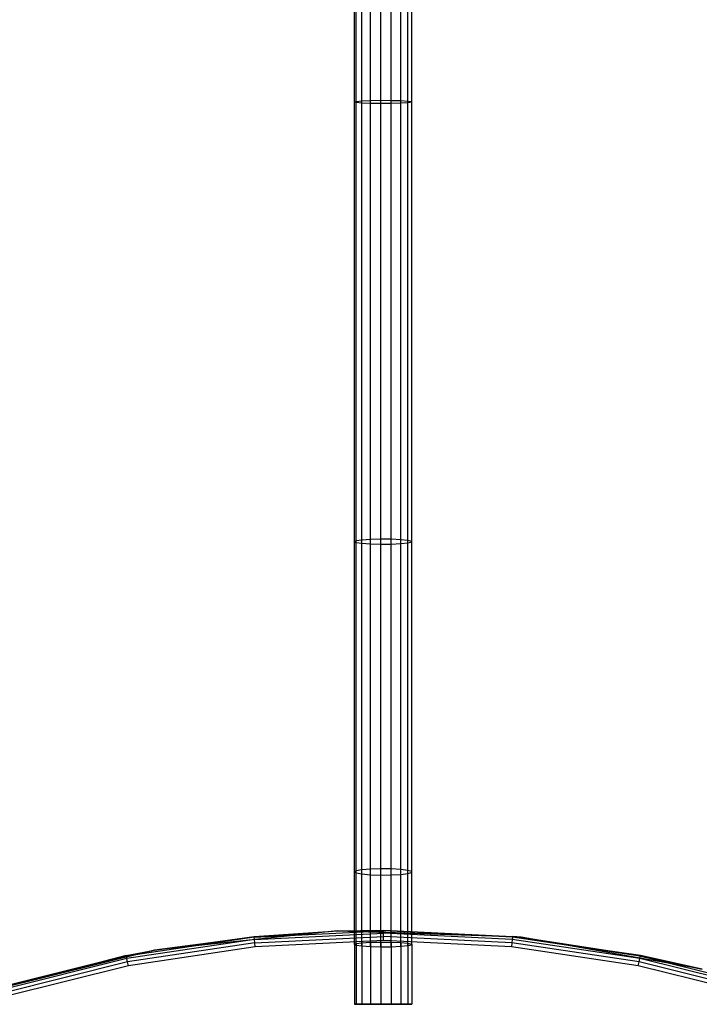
# Model space of a CAD drawing. Extents: x 3 to 49, y 3 to 103.
# Tile 65 of 101: x 22.59 to 29.04, y 37.84 to 47.18. Entities that reach past the tile are written whole.
import ezdxf

# ---------------------------------------------------------------- set-up
doc = ezdxf.new("R2010")
doc.units = 0
doc.header["$LTSCALE"] = 2.54
doc.layers.get('0').update_dxf_attribs({"linetype": 'CONTINUOUS'})

# ---------------------------------------------------------------- blocks, each defined once
blk = doc.blocks.new('HOTEL-MOOD-11782-11790_STL')
at = {"color": 0}
for p, q in [((25.7648, 46.4027, 1.0337), (25.7648, 52.0797, 0.8187)), ((25.7648, 46.4027, 1.0337), (25.7648, 52.0797, 0.8187)), ((25.7834, 46.4082, 1.1329), (25.7834, 52.082, 0.918)), ((25.7834, 46.4082, 1.1329), (25.7834, 52.082, 0.918)), ((25.7834, 46.3972, 0.9345), (25.7834, 52.0773, 0.7194)), ((25.7834, 46.3972, 0.9345), (25.7834, 52.0773, 0.7194)), ((25.8366, 46.4129, 1.2187), (25.8366, 52.0841, 1.0039)), ((25.8366, 46.4129, 1.2187), (25.8366, 52.0841, 1.0039)), ((25.8366, 46.3924, 0.8487), (25.8366, 52.0752, 0.6335)), ((25.8366, 46.3924, 0.8487), (25.8366, 52.0752, 0.6335)), ((25.9173, 46.4163, 1.2795), (25.9173, 52.0855, 1.0648)), ((25.9173, 46.4163, 1.2795), (25.9173, 52.0855, 1.0648)), ((25.9173, 46.389, 0.7879), (25.9173, 52.0738, 0.5726)), ((25.9173, 46.389, 0.7879), (25.9173, 52.0738, 0.5726)), ((26.0145, 46.4179, 1.3071), (26.0145, 52.0862, 1.0924)), ((26.0145, 46.4179, 1.3071), (26.0145, 52.0862, 1.0924)), ((26.0145, 46.3875, 0.7603), (26.0145, 52.0731, 0.5449)), ((26.0145, 46.3875, 0.7603), (26.0145, 52.0731, 0.5449)), ((26.1151, 46.4173, 1.2978), (26.1151, 52.086, 1.0831)), ((26.1151, 46.4173, 1.2978), (26.1151, 52.086, 1.0831)), ((26.1151, 46.388, 0.7696), (26.1151, 52.0733, 0.5543)), ((26.1151, 46.388, 0.7696), (26.1151, 52.0733, 0.5543)), ((26.2056, 46.4148, 1.2528), (26.2056, 52.0849, 1.0381)), ((26.2056, 46.4148, 1.2528), (26.2056, 52.0849, 1.0381)), ((26.2056, 46.3905, 0.8146), (26.2056, 52.0744, 0.5993)), ((26.2056, 46.3905, 0.8146), (26.2056, 52.0744, 0.5993)), ((26.2736, 46.4107, 1.1782), (26.2736, 52.0831, 0.9634)), ((26.2736, 46.4107, 1.1782), (26.2736, 52.0831, 0.9634)), ((26.2736, 46.3947, 0.8891), (26.2736, 52.0762, 0.674)), ((26.2736, 46.3947, 0.8891), (26.2736, 52.0762, 0.674)), ((26.3102, 46.4055, 1.0841), (26.3102, 52.0809, 0.8692)), ((26.3102, 46.4055, 1.0841), (26.3102, 52.0809, 0.8692)), ((26.3102, 46.3999, 0.9832), (26.3102, 52.0784, 0.7682)), ((26.3102, 46.3999, 0.9832), (26.3102, 52.0784, 0.7682)), ((25.7648, 46.4027, 1.0337), (25.7834, 46.4082, 1.1329)), ((25.7648, 46.4027, 1.0337), (25.7834, 46.4082, 1.1329)), ((25.7834, 46.3972, 0.9345), (25.7648, 46.4027, 1.0337)), ((25.7648, 42.2281, 1.3479), (25.7648, 46.4027, 1.0337)), ((25.7648, 42.2281, 1.3479), (25.7648, 46.4027, 1.0337)), ((25.7834, 46.3972, 0.9345), (25.7648, 46.4027, 1.0337)), ((25.7834, 46.4082, 1.1329), (25.8366, 46.4129, 1.2187)), ((25.7834, 46.4082, 1.1329), (25.8366, 46.4129, 1.2187)), ((25.7834, 42.2379, 1.4468), (25.7834, 46.4082, 1.1329)), ((25.7834, 42.2379, 1.4468), (25.7834, 46.4082, 1.1329)), ((25.8366, 46.3924, 0.8487), (25.7834, 46.3972, 0.9345)), ((25.7834, 42.2184, 1.249), (25.7834, 46.3972, 0.9345)), ((25.8366, 46.3924, 0.8487), (25.7834, 46.3972, 0.9345)), ((25.7834, 42.2184, 1.249), (25.7834, 46.3972, 0.9345)), ((25.8366, 46.4129, 1.2187), (25.9173, 46.4163, 1.2795)), ((25.8366, 46.4129, 1.2187), (25.9173, 46.4163, 1.2795)), ((25.8366, 42.2463, 1.5323), (25.8366, 46.4129, 1.2187)), ((25.8366, 42.2463, 1.5323), (25.8366, 46.4129, 1.2187)), ((25.9173, 46.389, 0.7879), (25.8366, 46.3924, 0.8487)), ((25.8366, 42.2099, 1.1635), (25.8366, 46.3924, 0.8487)), ((25.9173, 46.389, 0.7879), (25.8366, 46.3924, 0.8487)), ((25.8366, 42.2099, 1.1635), (25.8366, 46.3924, 0.8487)), ((25.9173, 46.4163, 1.2795), (26.0145, 46.4179, 1.3071)), ((25.9173, 46.4163, 1.2795), (26.0145, 46.4179, 1.3071)), ((25.9173, 42.2523, 1.5929), (25.9173, 46.4163, 1.2795)), ((25.9173, 42.2523, 1.5929), (25.9173, 46.4163, 1.2795)), ((26.0145, 46.3875, 0.7603), (25.9173, 46.389, 0.7879)), ((25.9173, 42.2039, 1.1029), (25.9173, 46.389, 0.7879)), ((26.0145, 46.3875, 0.7603), (25.9173, 46.389, 0.7879)), ((25.9173, 42.2039, 1.1029), (25.9173, 46.389, 0.7879)), ((26.0145, 46.4179, 1.3071), (26.1151, 46.4173, 1.2978)), ((26.0145, 42.255, 1.6204), (26.0145, 46.4179, 1.3071)), ((26.0145, 46.4179, 1.3071), (26.1151, 46.4173, 1.2978)), ((26.0145, 42.255, 1.6204), (26.0145, 46.4179, 1.3071)), ((26.1151, 46.388, 0.7696), (26.0145, 46.3875, 0.7603)), ((26.1151, 46.388, 0.7696), (26.0145, 46.3875, 0.7603)), ((26.0145, 42.2012, 1.0754), (26.0145, 46.3875, 0.7603)), ((26.0145, 42.2012, 1.0754), (26.0145, 46.3875, 0.7603)), ((26.1151, 46.4173, 1.2978), (26.2056, 46.4148, 1.2528)), ((26.1151, 42.2541, 1.6111), (26.1151, 46.4173, 1.2978)), ((26.1151, 46.4173, 1.2978), (26.2056, 46.4148, 1.2528)), ((26.1151, 42.2541, 1.6111), (26.1151, 46.4173, 1.2978)), ((26.2056, 46.3905, 0.8146), (26.1151, 46.388, 0.7696)), ((26.2056, 46.3905, 0.8146), (26.1151, 46.388, 0.7696)), ((26.1151, 42.2021, 1.0847), (26.1151, 46.388, 0.7696)), ((26.1151, 42.2021, 1.0847), (26.1151, 46.388, 0.7696)), ((26.2056, 46.4148, 1.2528), (26.2736, 46.4107, 1.1782)), ((26.2056, 42.2497, 1.5663), (26.2056, 46.4148, 1.2528)), ((26.2056, 46.4148, 1.2528), (26.2736, 46.4107, 1.1782)), ((26.2056, 42.2497, 1.5663), (26.2056, 46.4148, 1.2528)), ((26.2736, 46.3947, 0.8891), (26.2056, 46.3905, 0.8146)), ((26.2736, 46.3947, 0.8891), (26.2056, 46.3905, 0.8146)), ((26.2056, 42.2066, 1.1295), (26.2056, 46.3905, 0.8146)), ((26.2056, 42.2066, 1.1295), (26.2056, 46.3905, 0.8146)), ((26.2736, 46.4107, 1.1782), (26.3102, 46.4055, 1.0841)), ((26.2736, 42.2423, 1.492), (26.2736, 46.4107, 1.1782)), ((26.2736, 46.4107, 1.1782), (26.3102, 46.4055, 1.0841)), ((26.2736, 42.2423, 1.492), (26.2736, 46.4107, 1.1782)), ((26.3102, 46.3999, 0.9832), (26.2736, 46.3947, 0.8891)), ((26.3102, 46.3999, 0.9832), (26.2736, 46.3947, 0.8891)), ((26.2736, 42.2139, 1.2038), (26.2736, 46.3947, 0.8891)), ((26.2736, 42.2139, 1.2038), (26.2736, 46.3947, 0.8891)), ((26.3102, 42.2331, 1.3982), (26.3102, 46.4055, 1.0841)), ((26.3102, 42.2331, 1.3982), (26.3102, 46.4055, 1.0841)), ((26.3102, 42.2232, 1.2976), (26.3102, 46.3999, 0.9832)), ((26.3102, 42.2232, 1.2976), (26.3102, 46.3999, 0.9832)), ((25.8366, 42.2463, 1.5323), (25.9173, 42.2523, 1.5929)), ((25.8366, 42.2463, 1.5323), (25.9173, 42.2523, 1.5929)), ((25.9173, 42.2523, 1.5929), (26.0145, 42.255, 1.6204)), ((25.9173, 42.2523, 1.5929), (26.0145, 42.255, 1.6204)), ((25.9173, 39.1232, 1.9574), (25.9173, 42.2523, 1.5929)), ((25.9173, 39.1232, 1.9574), (25.9173, 42.2523, 1.5929)), ((26.0145, 42.255, 1.6204), (26.1151, 42.2541, 1.6111)), ((26.0145, 39.1266, 1.9849), (26.0145, 42.255, 1.6204)), ((26.0145, 42.255, 1.6204), (26.1151, 42.2541, 1.6111)), ((26.0145, 39.1266, 1.9849), (26.0145, 42.255, 1.6204)), ((26.1151, 42.2541, 1.6111), (26.2056, 42.2497, 1.5663)), ((26.1151, 39.1255, 1.9756), (26.1151, 42.2541, 1.6111)), ((26.1151, 42.2541, 1.6111), (26.2056, 42.2497, 1.5663)), ((26.1151, 39.1255, 1.9756), (26.1151, 42.2541, 1.6111)), ((26.2056, 42.2497, 1.5663), (26.2736, 42.2423, 1.492)), ((26.2056, 39.12, 1.9309), (26.2056, 42.2497, 1.5663)), ((26.2056, 42.2497, 1.5663), (26.2736, 42.2423, 1.492)), ((26.2056, 39.12, 1.9309), (26.2056, 42.2497, 1.5663)), ((25.7648, 42.2281, 1.3479), (25.7834, 42.2379, 1.4468)), ((25.7648, 42.2281, 1.3479), (25.7834, 42.2379, 1.4468)), ((25.7834, 42.2184, 1.249), (25.7648, 42.2281, 1.3479)), ((25.7648, 39.0935, 1.7131), (25.7648, 42.2281, 1.3479)), ((25.7648, 39.0935, 1.7131), (25.7648, 42.2281, 1.3479)), ((25.7834, 42.2184, 1.249), (25.7648, 42.2281, 1.3479)), ((25.7834, 42.2379, 1.4468), (25.8366, 42.2463, 1.5323)), ((25.7834, 42.2379, 1.4468), (25.8366, 42.2463, 1.5323)), ((25.7834, 39.1055, 1.8117), (25.7834, 42.2379, 1.4468)), ((25.7834, 39.1055, 1.8117), (25.7834, 42.2379, 1.4468)), ((25.8366, 42.2099, 1.1635), (25.7834, 42.2184, 1.249)), ((25.7834, 39.0815, 1.6145), (25.7834, 42.2184, 1.249)), ((25.8366, 42.2099, 1.1635), (25.7834, 42.2184, 1.249)), ((25.7834, 39.0815, 1.6145), (25.7834, 42.2184, 1.249)), ((25.8366, 39.1159, 1.897), (25.8366, 42.2463, 1.5323)), ((25.8366, 39.1159, 1.897), (25.8366, 42.2463, 1.5323)), ((25.9173, 42.2039, 1.1029), (25.8366, 42.2099, 1.1635)), ((25.8366, 39.0711, 1.5292), (25.8366, 42.2099, 1.1635)), ((25.9173, 42.2039, 1.1029), (25.8366, 42.2099, 1.1635)), ((25.8366, 39.0711, 1.5292), (25.8366, 42.2099, 1.1635)), ((26.0145, 42.2012, 1.0754), (25.9173, 42.2039, 1.1029)), ((25.9173, 39.0637, 1.4687), (25.9173, 42.2039, 1.1029)), ((26.0145, 42.2012, 1.0754), (25.9173, 42.2039, 1.1029)), ((25.9173, 39.0637, 1.4687), (25.9173, 42.2039, 1.1029)), ((26.1151, 42.2021, 1.0847), (26.0145, 42.2012, 1.0754)), ((26.1151, 42.2021, 1.0847), (26.0145, 42.2012, 1.0754)), ((26.0145, 39.0603, 1.4413), (26.0145, 42.2012, 1.0754)), ((26.0145, 39.0603, 1.4413), (26.0145, 42.2012, 1.0754)), ((26.2056, 42.2066, 1.1295), (26.1151, 42.2021, 1.0847)), ((26.2056, 42.2066, 1.1295), (26.1151, 42.2021, 1.0847)), ((26.1151, 39.0615, 1.4505), (26.1151, 42.2021, 1.0847)), ((26.1151, 39.0615, 1.4505), (26.1151, 42.2021, 1.0847)), ((26.2736, 42.2139, 1.2038), (26.2056, 42.2066, 1.1295)), ((26.2736, 42.2139, 1.2038), (26.2056, 42.2066, 1.1295)), ((26.2056, 39.0669, 1.4952), (26.2056, 42.2066, 1.1295)), ((26.2056, 39.0669, 1.4952), (26.2056, 42.2066, 1.1295)), ((26.2736, 42.2423, 1.492), (26.3102, 42.2331, 1.3982)), ((26.2736, 39.111, 1.8568), (26.2736, 42.2423, 1.492)), ((26.2736, 42.2423, 1.492), (26.3102, 42.2331, 1.3982)), ((26.2736, 39.111, 1.8568), (26.2736, 42.2423, 1.492)), ((26.3102, 42.2232, 1.2976), (26.2736, 42.2139, 1.2038)), ((26.3102, 42.2232, 1.2976), (26.2736, 42.2139, 1.2038)), ((26.2736, 39.076, 1.5694), (26.2736, 42.2139, 1.2038)), ((26.2736, 39.076, 1.5694), (26.2736, 42.2139, 1.2038)), ((26.3102, 39.0996, 1.7632), (26.3102, 42.2331, 1.3982)), ((26.3102, 39.0996, 1.7632), (26.3102, 42.2331, 1.3982)), ((26.3102, 39.0874, 1.6629), (26.3102, 42.2232, 1.2976)), ((26.3102, 39.0874, 1.6629), (26.3102, 42.2232, 1.2976)), ((25.7648, 39.0935, 1.7131), (25.7834, 39.1055, 1.8117)), ((25.7648, 39.0935, 1.7131), (25.7834, 39.1055, 1.8117)), ((25.7834, 39.0815, 1.6145), (25.7648, 39.0935, 1.7131)), ((25.7648, 38.4036, 1.7887), (25.7648, 39.0935, 1.7131)), ((25.7648, 38.4036, 1.7887), (25.7648, 39.0935, 1.7131)), ((25.7834, 39.0815, 1.6145), (25.7648, 39.0935, 1.7131)), ((25.7834, 39.1055, 1.8117), (25.8366, 39.1159, 1.897)), ((25.7834, 39.1055, 1.8117), (25.8366, 39.1159, 1.897)), ((25.7834, 38.4124, 1.8877), (25.7834, 39.1055, 1.8117)), ((25.7834, 38.4124, 1.8877), (25.7834, 39.1055, 1.8117)), ((25.8366, 39.0711, 1.5292), (25.7834, 39.0815, 1.6145)), ((25.7834, 38.3948, 1.6897), (25.7834, 39.0815, 1.6145)), ((25.8366, 39.0711, 1.5292), (25.7834, 39.0815, 1.6145)), ((25.7834, 38.3948, 1.6897), (25.7834, 39.0815, 1.6145)), ((25.8366, 39.1159, 1.897), (25.9173, 39.1232, 1.9574)), ((25.8366, 39.1159, 1.897), (25.9173, 39.1232, 1.9574)), ((25.8366, 38.42, 1.9733), (25.8366, 39.1159, 1.897)), ((25.8366, 38.42, 1.9733), (25.8366, 39.1159, 1.897)), ((25.9173, 39.0637, 1.4687), (25.8366, 39.0711, 1.5292)), ((25.8366, 38.3871, 1.604), (25.8366, 39.0711, 1.5292)), ((25.9173, 39.0637, 1.4687), (25.8366, 39.0711, 1.5292)), ((25.8366, 38.3871, 1.604), (25.8366, 39.0711, 1.5292)), ((25.9173, 39.1232, 1.9574), (26.0145, 39.1266, 1.9849)), ((25.9173, 39.1232, 1.9574), (26.0145, 39.1266, 1.9849)), ((25.9173, 38.4255, 2.034), (25.9173, 39.1232, 1.9574)), ((25.9173, 38.4255, 2.034), (25.9173, 39.1232, 1.9574)), ((26.0145, 39.1266, 1.9849), (26.1151, 39.1255, 1.9756)), ((26.0145, 38.4279, 2.0616), (26.0145, 39.1266, 1.9849)), ((26.0145, 39.1266, 1.9849), (26.1151, 39.1255, 1.9756)), ((26.0145, 38.4279, 2.0616), (26.0145, 39.1266, 1.9849)), ((26.1151, 39.1255, 1.9756), (26.2056, 39.12, 1.9309)), ((26.1151, 38.4271, 2.0523), (26.1151, 39.1255, 1.9756)), ((26.1151, 39.1255, 1.9756), (26.2056, 39.12, 1.9309)), ((26.1151, 38.4271, 2.0523), (26.1151, 39.1255, 1.9756)), ((26.2056, 39.12, 1.9309), (26.2736, 39.111, 1.8568)), ((26.2056, 38.4231, 2.0074), (26.2056, 39.12, 1.9309)), ((26.2056, 39.12, 1.9309), (26.2736, 39.111, 1.8568)), ((26.2056, 38.4231, 2.0074), (26.2056, 39.12, 1.9309)), ((26.2736, 39.076, 1.5694), (26.2056, 39.0669, 1.4952)), ((26.2736, 39.076, 1.5694), (26.2056, 39.0669, 1.4952)), ((26.2736, 39.111, 1.8568), (26.3102, 39.0996, 1.7632)), ((26.2736, 38.4164, 1.9329), (26.2736, 39.111, 1.8568)), ((26.2736, 39.111, 1.8568), (26.3102, 39.0996, 1.7632)), ((26.2736, 38.4164, 1.9329), (26.2736, 39.111, 1.8568)), ((26.3102, 39.0874, 1.6629), (26.2736, 39.076, 1.5694)), ((26.3102, 39.0874, 1.6629), (26.2736, 39.076, 1.5694)), ((26.2736, 38.3907, 1.6444), (26.2736, 39.076, 1.5694)), ((26.2736, 38.3907, 1.6444), (26.2736, 39.076, 1.5694)), ((26.3102, 38.4081, 1.839), (26.3102, 39.0996, 1.7632)), ((26.3102, 38.4081, 1.839), (26.3102, 39.0996, 1.7632)), ((26.3102, 38.3991, 1.7383), (26.3102, 39.0874, 1.6629)), ((26.3102, 38.3991, 1.7383), (26.3102, 39.0874, 1.6629)), ((26.0145, 39.0603, 1.4413), (25.9173, 39.0637, 1.4687)), ((25.9173, 38.3817, 1.5433), (25.9173, 39.0637, 1.4687)), ((26.0145, 39.0603, 1.4413), (25.9173, 39.0637, 1.4687)), ((25.9173, 38.3817, 1.5433), (25.9173, 39.0637, 1.4687)), ((26.1151, 39.0615, 1.4505), (26.0145, 39.0603, 1.4413)), ((26.1151, 39.0615, 1.4505), (26.0145, 39.0603, 1.4413)), ((26.0145, 38.3793, 1.5158), (26.0145, 39.0603, 1.4413)), ((26.0145, 38.3793, 1.5158), (26.0145, 39.0603, 1.4413)), ((26.2056, 39.0669, 1.4952), (26.1151, 39.0615, 1.4505)), ((26.2056, 39.0669, 1.4952), (26.1151, 39.0615, 1.4505)), ((26.1151, 38.3801, 1.5251), (26.1151, 39.0615, 1.4505)), ((26.1151, 38.3801, 1.5251), (26.1151, 39.0615, 1.4505)), ((26.2056, 38.3841, 1.57), (26.2056, 39.0669, 1.4952)), ((26.2056, 38.3841, 1.57), (26.2056, 39.0669, 1.4952)), ((25.6036, 38.5334, 0.118), (23.8692, 38.3511, 0.118)), ((25.6036, 38.5334, 0.118), (23.8692, 38.3511, 0.118)), ((24.8146, 38.4808, 3.018), (25.6036, 38.5334, 0.118)), ((24.8146, 38.4808, 3.018), (25.6036, 38.5334, 0.118)), ((24.8146, 38.4808, 3.018), (25.6036, 38.5334, 3.018)), ((24.8146, 38.4808, 3.018), (25.6036, 38.5334, 3.018)), ((24.8154, 38.4732, 3.0563), (25.6036, 38.5334, 3.018)), ((24.8154, 38.4732, 3.0563), (25.6036, 38.5334, 3.018)), ((24.8154, 38.4732, 3.0563), (26.0398, 38.5334, 3.0563)), ((24.8154, 38.4732, 3.0563), (26.0398, 38.5334, 3.0563)), ((24.8175, 38.4517, 3.0887), (26.0398, 38.5117, 3.0887)), ((24.8175, 38.4517, 3.0887), (26.0398, 38.5117, 3.0887)), ((25.6036, 38.5334, 0.118), (26.0398, 38.541, 3.018)), ((25.6036, 38.5334, 3.018), (26.0398, 38.541, 3.018)), ((25.6036, 38.5334, 0.118), (26.0398, 38.541, 3.018)), ((25.6036, 38.5334, 3.018), (26.0398, 38.541, 3.018)), ((27.3464, 38.4725, 0.118), (25.6036, 38.5334, 0.118)), ((25.6036, 38.5334, 0.118), (27.265, 38.4808, 3.018)), ((25.6036, 38.5334, 0.118), (27.265, 38.4808, 3.018)), ((25.6036, 38.5334, 3.018), (25.6036, 38.5334, 0.118)), ((25.6036, 38.5334, 3.018), (25.6036, 38.5334, 0.118)), ((27.3464, 38.4725, 0.118), (25.6036, 38.5334, 0.118)), ((25.6036, 38.5334, 3.018), (26.0398, 38.5334, 3.0563)), ((25.6036, 38.5334, 3.018), (26.0398, 38.5334, 3.0563)), ((26.0398, 38.541, 3.018), (27.265, 38.4808, 3.018)), ((26.0398, 38.5334, 3.0563), (26.0398, 38.541, 3.018)), ((26.0398, 38.541, 3.018), (27.265, 38.4808, 3.018)), ((26.0398, 38.5334, 3.0563), (26.0398, 38.541, 3.018)), ((26.0398, 38.5117, 3.0887), (26.0398, 38.5334, 3.0563)), ((27.2643, 38.4732, 3.0563), (26.0398, 38.5334, 3.0563)), ((26.0398, 38.5117, 3.0887), (26.0398, 38.5334, 3.0563)), ((27.2643, 38.4732, 3.0563), (26.0398, 38.5334, 3.0563)), ((26.0398, 38.4793, 3.1104), (26.0398, 38.5117, 3.0887)), ((27.2622, 38.4517, 3.0887), (26.0398, 38.5117, 3.0887)), ((26.0398, 38.4793, 3.1104), (26.0398, 38.5117, 3.0887)), ((27.2622, 38.4517, 3.0887), (26.0398, 38.5117, 3.0887)), ((24.8154, 38.4732, 3.0563), (23.6027, 38.2933, 3.0563)), ((24.8154, 38.4732, 3.0563), (23.6027, 38.2933, 3.0563)), ((24.8175, 38.4517, 3.0887), (23.6069, 38.2721, 3.0887)), ((24.8175, 38.4517, 3.0887), (23.6069, 38.2721, 3.0887)), ((24.8207, 38.4194, 3.1104), (23.6132, 38.2403, 3.1104)), ((24.8207, 38.4194, 3.1104), (23.6132, 38.2403, 3.1104)), ((23.8692, 38.3511, 0.118), (24.8146, 38.4808, 3.018)), ((23.8692, 38.3511, 3.018), (24.8146, 38.4808, 3.018)), ((23.8692, 38.3511, 0.118), (24.8146, 38.4808, 3.018)), ((23.8692, 38.3511, 3.018), (24.8146, 38.4808, 3.018)), ((24.8154, 38.4732, 3.0563), (23.8692, 38.3511, 3.018)), ((24.8154, 38.4732, 3.0563), (23.8692, 38.3511, 3.018)), ((24.8146, 38.4808, 3.018), (24.8154, 38.4732, 3.0563)), ((24.8146, 38.4808, 3.018), (24.8154, 38.4732, 3.0563)), ((24.8175, 38.4517, 3.0887), (24.8154, 38.4732, 3.0563)), ((24.8175, 38.4517, 3.0887), (24.8154, 38.4732, 3.0563)), ((24.8207, 38.4194, 3.1104), (24.8175, 38.4517, 3.0887)), ((24.8207, 38.4194, 3.1104), (24.8175, 38.4517, 3.0887)), ((24.8207, 38.4194, 3.1104), (26.0398, 38.4793, 3.1104)), ((24.8207, 38.4194, 3.1104), (26.0398, 38.4793, 3.1104)), ((24.8244, 38.3813, 3.118), (24.8207, 38.4194, 3.1104)), ((24.8244, 38.3813, 3.118), (24.8207, 38.4194, 3.1104)), ((26.0398, 38.441, 3.118), (24.8244, 38.3813, 3.118)), ((26.0398, 38.441, 3.118), (24.8244, 38.3813, 3.118)), ((25.7834, 38.4124, 1.8877), (25.8366, 38.42, 1.9733)), ((25.7834, 38.4124, 1.8877), (25.8366, 38.42, 1.9733)), ((25.8366, 38.42, 1.9733), (25.9173, 38.4255, 2.034)), ((25.8366, 38.42, 1.9733), (25.9173, 38.4255, 2.034)), ((25.8366, 38.42, 1.9733), (25.8366, 37.8366, 2.0033)), ((25.8366, 38.42, 1.9733), (25.8366, 37.8366, 2.0033)), ((25.9173, 38.4255, 2.034), (26.0145, 38.4279, 2.0616)), ((25.9173, 38.4255, 2.034), (26.0145, 38.4279, 2.0616)), ((25.9173, 38.4255, 2.034), (25.9173, 37.8366, 2.0642)), ((25.9173, 38.4255, 2.034), (25.9173, 37.8366, 2.0642)), ((26.0145, 38.4279, 2.0616), (26.1151, 38.4271, 2.0523)), ((26.0145, 38.4279, 2.0616), (26.1151, 38.4271, 2.0523)), ((26.0145, 38.4279, 2.0616), (26.0145, 37.8366, 2.0918)), ((26.0145, 38.4279, 2.0616), (26.0145, 37.8366, 2.0918)), ((26.0398, 38.441, 3.118), (26.0398, 38.4793, 3.1104)), ((27.259, 38.4194, 3.1104), (26.0398, 38.4793, 3.1104)), ((26.0398, 38.441, 3.118), (26.0398, 38.4793, 3.1104)), ((27.259, 38.4194, 3.1104), (26.0398, 38.4793, 3.1104)), ((27.2552, 38.3813, 3.118), (26.0398, 38.441, 3.118)), ((27.2552, 38.3813, 3.118), (26.0398, 38.441, 3.118)), ((26.1151, 38.4271, 2.0523), (26.2056, 38.4231, 2.0074)), ((26.1151, 38.4271, 2.0523), (26.2056, 38.4231, 2.0074)), ((26.1151, 38.4271, 2.0523), (26.1151, 37.8366, 2.0825)), ((26.1151, 38.4271, 2.0523), (26.1151, 37.8366, 2.0825)), ((26.2056, 38.4231, 2.0074), (26.2736, 38.4164, 1.9329)), ((26.2056, 38.4231, 2.0074), (26.2736, 38.4164, 1.9329)), ((26.2056, 38.4231, 2.0074), (26.2056, 37.8366, 2.0375)), ((26.2056, 38.4231, 2.0074), (26.2056, 37.8366, 2.0375)), ((26.2736, 38.4164, 1.9329), (26.3102, 38.4081, 1.839)), ((26.2736, 38.4164, 1.9329), (26.3102, 38.4081, 1.839)), ((26.2736, 38.4164, 1.9329), (26.2736, 37.8366, 1.9628)), ((26.2736, 38.4164, 1.9329), (26.2736, 37.8366, 1.9628)), ((27.259, 38.4194, 3.1104), (27.2552, 38.3813, 3.118)), ((27.259, 38.4194, 3.1104), (27.2552, 38.3813, 3.118)), ((27.2622, 38.4517, 3.0887), (27.259, 38.4194, 3.1104)), ((27.2622, 38.4517, 3.0887), (27.259, 38.4194, 3.1104)), ((28.4664, 38.2403, 3.1104), (27.259, 38.4194, 3.1104)), ((28.4664, 38.2403, 3.1104), (27.259, 38.4194, 3.1104)), ((27.2643, 38.4732, 3.0563), (27.2622, 38.4517, 3.0887)), ((27.2643, 38.4732, 3.0563), (27.2622, 38.4517, 3.0887)), ((28.4727, 38.2721, 3.0887), (27.2622, 38.4517, 3.0887)), ((28.4727, 38.2721, 3.0887), (27.2622, 38.4517, 3.0887)), ((27.2643, 38.4732, 3.0563), (27.265, 38.4808, 3.018)), ((27.2643, 38.4732, 3.0563), (27.265, 38.4808, 3.018)), ((28.477, 38.2933, 3.0563), (27.2643, 38.4732, 3.0563)), ((28.4785, 38.3008, 3.018), (27.2643, 38.4732, 3.0563)), ((28.477, 38.2933, 3.0563), (27.2643, 38.4732, 3.0563)), ((28.4785, 38.3008, 3.018), (27.2643, 38.4732, 3.0563)), ((27.3464, 38.4725, 3.018), (27.2643, 38.4732, 3.0563)), ((27.3464, 38.4725, 3.018), (27.2643, 38.4732, 3.0563)), ((27.3464, 38.4725, 0.118), (27.265, 38.4808, 3.018)), ((27.265, 38.4808, 3.018), (27.3464, 38.4725, 3.018)), ((27.3464, 38.4725, 0.118), (27.265, 38.4808, 3.018)), ((27.265, 38.4808, 3.018), (27.3464, 38.4725, 3.018)), ((29.0639, 38.1697, 0.118), (27.3464, 38.4725, 0.118)), ((27.3464, 38.4725, 0.118), (28.4785, 38.3008, 3.018)), ((27.3464, 38.4725, 0.118), (28.4785, 38.3008, 3.018)), ((27.3464, 38.4725, 0.118), (27.3464, 38.4725, 3.018)), ((27.3464, 38.4725, 3.018), (28.4785, 38.3008, 3.018)), ((27.3464, 38.4725, 0.118), (27.3464, 38.4725, 3.018)), ((29.0639, 38.1697, 0.118), (27.3464, 38.4725, 0.118)), ((27.3464, 38.4725, 3.018), (28.4785, 38.3008, 3.018)), ((23.8692, 38.3511, 0.118), (22.1771, 37.9292, 0.118)), ((23.8692, 38.3511, 0.118), (22.1771, 37.9292, 0.118)), ((23.6012, 38.3008, 3.018), (23.8692, 38.3511, 0.118)), ((23.6012, 38.3008, 3.018), (23.8692, 38.3511, 0.118)), ((23.6012, 38.3008, 3.018), (23.8692, 38.3511, 3.018)), ((23.6012, 38.3008, 3.018), (23.8692, 38.3511, 3.018)), ((23.6027, 38.2933, 3.0563), (23.8692, 38.3511, 3.018)), ((23.6027, 38.2933, 3.0563), (23.8692, 38.3511, 3.018)), ((24.8244, 38.3813, 3.118), (23.6207, 38.2027, 3.118)), ((24.8244, 38.3813, 3.118), (23.6207, 38.2027, 3.118)), ((23.8692, 38.3511, 3.018), (23.8692, 38.3511, 0.118)), ((23.8692, 38.3511, 3.018), (23.8692, 38.3511, 0.118)), ((25.7648, 38.4036, 1.7887), (25.7834, 38.4124, 1.8877)), ((25.7648, 38.4036, 1.7887), (25.7834, 38.4124, 1.8877)), ((25.7834, 38.3948, 1.6897), (25.7648, 38.4036, 1.7887)), ((25.7648, 38.4036, 1.7887), (25.7648, 37.8366, 1.818)), ((25.7834, 38.3948, 1.6897), (25.7648, 38.4036, 1.7887)), ((25.7648, 38.4036, 1.7887), (25.7648, 37.8366, 1.818)), ((25.7834, 38.4124, 1.8877), (25.7834, 37.8366, 1.9174)), ((25.7834, 38.4124, 1.8877), (25.7834, 37.8366, 1.9174)), ((25.8366, 38.3871, 1.604), (25.7834, 38.3948, 1.6897)), ((25.7834, 38.3948, 1.6897), (25.7834, 37.8366, 1.7187)), ((25.8366, 38.3871, 1.604), (25.7834, 38.3948, 1.6897)), ((25.7834, 38.3948, 1.6897), (25.7834, 37.8366, 1.7187)), ((25.9173, 38.3817, 1.5433), (25.8366, 38.3871, 1.604)), ((25.8366, 38.3871, 1.604), (25.8366, 37.8366, 1.6327)), ((25.9173, 38.3817, 1.5433), (25.8366, 38.3871, 1.604)), ((25.8366, 38.3871, 1.604), (25.8366, 37.8366, 1.6327)), ((26.0145, 38.3793, 1.5158), (25.9173, 38.3817, 1.5433)), ((25.9173, 38.3817, 1.5433), (25.9173, 37.8366, 1.5718)), ((26.0145, 38.3793, 1.5158), (25.9173, 38.3817, 1.5433)), ((25.9173, 38.3817, 1.5433), (25.9173, 37.8366, 1.5718)), ((26.1151, 38.3801, 1.5251), (26.0145, 38.3793, 1.5158)), ((26.1151, 38.3801, 1.5251), (26.0145, 38.3793, 1.5158)), ((26.0145, 38.3793, 1.5158), (26.0145, 37.8366, 1.5442)), ((26.0145, 38.3793, 1.5158), (26.0145, 37.8366, 1.5442)), ((26.2056, 38.3841, 1.57), (26.1151, 38.3801, 1.5251)), ((26.2056, 38.3841, 1.57), (26.1151, 38.3801, 1.5251)), ((26.1151, 38.3801, 1.5251), (26.1151, 37.8366, 1.5535)), ((26.1151, 38.3801, 1.5251), (26.1151, 37.8366, 1.5535)), ((26.2736, 38.3907, 1.6444), (26.2056, 38.3841, 1.57)), ((26.2736, 38.3907, 1.6444), (26.2056, 38.3841, 1.57)), ((26.2056, 38.3841, 1.57), (26.2056, 37.8366, 1.5986)), ((26.2056, 38.3841, 1.57), (26.2056, 37.8366, 1.5986)), ((26.3102, 38.3991, 1.7383), (26.2736, 38.3907, 1.6444)), ((26.3102, 38.3991, 1.7383), (26.2736, 38.3907, 1.6444)), ((26.2736, 38.3907, 1.6444), (26.2736, 37.8366, 1.6732)), ((26.2736, 38.3907, 1.6444), (26.2736, 37.8366, 1.6732)), ((26.3102, 38.4081, 1.839), (26.3102, 37.8366, 1.8685)), ((26.3102, 38.4081, 1.839), (26.3102, 37.8366, 1.8685)), ((26.3102, 38.3991, 1.7383), (26.3102, 37.8366, 1.7675)), ((26.3102, 38.3991, 1.7383), (26.3102, 37.8366, 1.7675)), ((28.459, 38.2027, 3.118), (27.2552, 38.3813, 3.118)), ((28.459, 38.2027, 3.118), (27.2552, 38.3813, 3.118)), ((23.6012, 38.3008, 3.018), (22.1771, 37.9292, 0.118)), ((23.6012, 38.3008, 3.018), (22.1771, 37.9292, 0.118)), ((22.4113, 38.0027, 3.018), (23.6012, 38.3008, 3.018)), ((22.4113, 38.0027, 3.018), (23.6012, 38.3008, 3.018)), ((23.6027, 38.2933, 3.0563), (22.4135, 37.9955, 3.0563)), ((23.6027, 38.2933, 3.0563), (22.4135, 37.9955, 3.0563)), ((23.6069, 38.2721, 3.0887), (22.4198, 37.9747, 3.0887)), ((23.6069, 38.2721, 3.0887), (22.4198, 37.9747, 3.0887)), ((23.6132, 38.2403, 3.1104), (22.4292, 37.9437, 3.1104)), ((23.6132, 38.2403, 3.1104), (22.4292, 37.9437, 3.1104)), ((23.6012, 38.3008, 3.018), (23.6027, 38.2933, 3.0563)), ((23.6012, 38.3008, 3.018), (23.6027, 38.2933, 3.0563)), ((23.6069, 38.2721, 3.0887), (23.6027, 38.2933, 3.0563)), ((23.6069, 38.2721, 3.0887), (23.6027, 38.2933, 3.0563)), ((23.6132, 38.2403, 3.1104), (23.6069, 38.2721, 3.0887)), ((23.6132, 38.2403, 3.1104), (23.6069, 38.2721, 3.0887)), ((23.6207, 38.2027, 3.118), (23.6132, 38.2403, 3.1104)), ((23.6207, 38.2027, 3.118), (23.6132, 38.2403, 3.1104)), ((28.459, 38.2027, 3.118), (28.4664, 38.2403, 3.1104)), ((28.459, 38.2027, 3.118), (28.4664, 38.2403, 3.1104)), ((28.4664, 38.2403, 3.1104), (28.4727, 38.2721, 3.0887)), ((28.4664, 38.2403, 3.1104), (28.4727, 38.2721, 3.0887)), ((29.6505, 37.9437, 3.1104), (28.4664, 38.2403, 3.1104)), ((29.6505, 37.9437, 3.1104), (28.4664, 38.2403, 3.1104)), ((28.4727, 38.2721, 3.0887), (28.477, 38.2933, 3.0563)), ((28.4727, 38.2721, 3.0887), (28.477, 38.2933, 3.0563)), ((29.6599, 37.9747, 3.0887), (28.4727, 38.2721, 3.0887)), ((29.6599, 37.9747, 3.0887), (28.4727, 38.2721, 3.0887)), ((28.4785, 38.3008, 3.018), (28.477, 38.2933, 3.0563)), ((28.4785, 38.3008, 3.018), (28.477, 38.2933, 3.0563)), ((28.477, 38.2933, 3.0563), (29.0639, 38.1697, 3.018)), ((29.6662, 37.9955, 3.0563), (28.477, 38.2933, 3.0563)), ((29.6662, 37.9955, 3.0563), (28.477, 38.2933, 3.0563)), ((28.477, 38.2933, 3.0563), (29.0639, 38.1697, 3.018)), ((29.0639, 38.1697, 0.118), (28.4785, 38.3008, 3.018)), ((28.4785, 38.3008, 3.018), (29.0639, 38.1697, 3.018)), ((29.0639, 38.1697, 0.118), (28.4785, 38.3008, 3.018)), ((28.4785, 38.3008, 3.018), (29.0639, 38.1697, 3.018)), ((23.6207, 38.2027, 3.118), (22.4403, 37.9071, 3.118)), ((23.6207, 38.2027, 3.118), (22.4403, 37.9071, 3.118)), ((29.6394, 37.9071, 3.118), (28.459, 38.2027, 3.118)), ((29.6394, 37.9071, 3.118), (28.459, 38.2027, 3.118)), ((25.7834, 37.8366, 1.9174), (25.7648, 37.8366, 1.818)), ((25.7648, 37.8366, 1.818), (25.7834, 37.8366, 1.7187)), ((25.7834, 37.8366, 1.9174), (25.7648, 37.8366, 1.818)), ((25.7648, 37.8366, 1.818), (25.7834, 37.8366, 1.7187)), ((25.7834, 37.8366, 1.7187), (25.8366, 37.8366, 1.6327)), ((25.8366, 37.8366, 2.0033), (25.7834, 37.8366, 1.9174)), ((25.7834, 37.8366, 1.7187), (25.8366, 37.8366, 1.6327)), ((25.8366, 37.8366, 2.0033), (25.7834, 37.8366, 1.9174)), ((25.8366, 37.8366, 1.6327), (25.9173, 37.8366, 1.5718)), ((25.9173, 37.8366, 2.0642), (25.8366, 37.8366, 2.0033)), ((25.8366, 37.8366, 1.6327), (25.9173, 37.8366, 1.5718)), ((25.9173, 37.8366, 2.0642), (25.8366, 37.8366, 2.0033)), ((25.9173, 37.8366, 1.5718), (26.0145, 37.8366, 1.5442)), ((26.0145, 37.8366, 2.0918), (25.9173, 37.8366, 2.0642)), ((25.9173, 37.8366, 1.5718), (26.0145, 37.8366, 1.5442)), ((26.0145, 37.8366, 2.0918), (25.9173, 37.8366, 2.0642)), ((26.0145, 37.8366, 1.5442), (26.1151, 37.8366, 1.5535)), ((26.1151, 37.8366, 2.0825), (26.0145, 37.8366, 2.0918)), ((26.0145, 37.8366, 1.5442), (26.1151, 37.8366, 1.5535)), ((26.1151, 37.8366, 2.0825), (26.0145, 37.8366, 2.0918)), ((26.1151, 37.8366, 1.5535), (26.2056, 37.8366, 1.5986)), ((26.2056, 37.8366, 2.0375), (26.1151, 37.8366, 2.0825)), ((26.1151, 37.8366, 1.5535), (26.2056, 37.8366, 1.5986)), ((26.2056, 37.8366, 2.0375), (26.1151, 37.8366, 2.0825)), ((26.2056, 37.8366, 1.5986), (26.2736, 37.8366, 1.6732)), ((26.2736, 37.8366, 1.9628), (26.2056, 37.8366, 2.0375)), ((26.2056, 37.8366, 1.5986), (26.2736, 37.8366, 1.6732)), ((26.2736, 37.8366, 1.9628), (26.2056, 37.8366, 2.0375)), ((26.2736, 37.8366, 1.6732), (26.3102, 37.8366, 1.7675)), ((26.3102, 37.8366, 1.8685), (26.2736, 37.8366, 1.9628)), ((26.2736, 37.8366, 1.6732), (26.3102, 37.8366, 1.7675)), ((26.3102, 37.8366, 1.8685), (26.2736, 37.8366, 1.9628)), ((26.3102, 37.8366, 1.7675), (26.3102, 37.8366, 1.8685)), ((26.3102, 37.8366, 1.7675), (26.3102, 37.8366, 1.8685))]:
    blk.add_line(p, q, dxfattribs=at)

msp = doc.modelspace()

# ---------------------------------------------------------------- block references
at = {"color": 0}
msp.add_blockref('HOTEL-MOOD-11782-11790_STL', (0, 0), dxfattribs=at)

doc.saveas('drawing.dxf')
